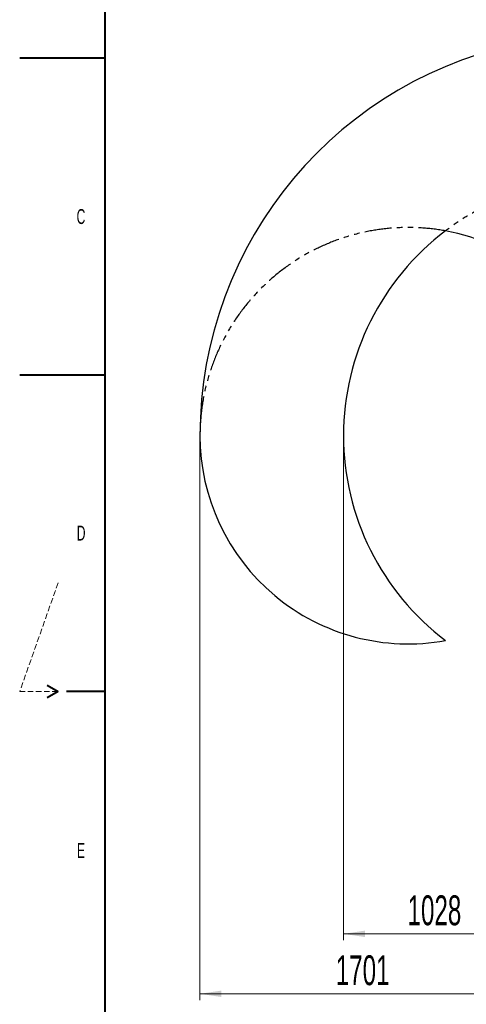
# Model space of a CAD drawing. Header units: millimetres. Extents: x 0 to 16820, y 0 to 11880.
# Tile 2 of 120: x 0 to 2093, y 4474 to 9089. Entities that reach past the tile are written whole.
import ezdxf

# ---------------------------------------------------------------- set-up
doc = ezdxf.new("R2010")
doc.units = ezdxf.units.MM
doc.header["$LTSCALE"] = 20
doc.linetypes.add('HIDDEN', pattern=[1.905, 1.27, -0.635])
doc.linetypes.add('PHANTOM', pattern=[12.7, 6.35, -1.27, 1.27, -1.27, 1.27, -1.27])
doc.styles.add('SLDTEXTSTYLE0', font='TXT', dxfattribs={"width": 0.605})
doc.dimstyles.new('SLDDIMSTYLE0', dxfattribs={"dimtxt": 140, "dimasz": 100, "dimexe": 0, "dimexo": 0.0625, "dimgap": 35, "dimtad": 1, "dimtoh": 1, "dimdec": 0, "dimrnd": 1e-09, "dimzin": 12, "dimdsep": 46, "dimtxsty": 'SLDTEXTSTYLE0', "dimsah": 1, "dimcen": 0.09, "dimadec": 0, "dimazin": 0, "dimtfac": 1, "dimtofl": 0, "dimtmove": 0, "dimatfit": 3, "dimfxl": 0, "dimfrac": 2, "dimtolj": 1, "dimtzin": 12, "dimarcsym": 0})
doc.dimstyles.new('SLDDIMSTYLE1', dxfattribs={"dimtxt": 140, "dimasz": 100, "dimexe": 0, "dimexo": 0.0625, "dimgap": 35, "dimtad": 1, "dimtoh": 1, "dimdec": 1, "dimrnd": 1e-09, "dimzin": 12, "dimdsep": 46, "dimtxsty": 'SLDTEXTSTYLE0', "dimsah": 1, "dimcen": 0.09, "dimadec": 0, "dimazin": 0, "dimtfac": 1, "dimtofl": 0, "dimtmove": 0, "dimatfit": 3, "dimfxl": 0, "dimfrac": 2, "dimtolj": 1, "dimtzin": 12, "dimarcsym": 0})

# ---------------------------------------------------------------- blocks, each defined once
blk = doc.blocks.new('*D9')
at = {"color": 7, "linetype": 'Continuous', "lineweight": 0}
for p, q in [((845, 7139.5), (845, 4493.5)), ((2545.8, 6319.2), (2545.8, 4493.5)), ((845, 4523.5), (2545.8, 4523.5))]:
    blk.add_line(p, q, dxfattribs=at)
for points in [[(845, 4523.5), (945, 4508.5), (945, 4538.5)], [(2545.8, 4523.5), (2445.8, 4538.5), (2445.8, 4508.5)]]:
    blk.add_solid(points, dxfattribs=at)
at = {"color": 7, "linetype": 'Continuous', "lineweight": 0, "insert": (1481.5, 4704), "char_height": 140, "attachment_point": 1, "style": 'SLDTEXTSTYLE0'}
blk.add_mtext('1701', dxfattribs=at)
blk = doc.blocks.new('*D10')
at = {"color": 7, "linetype": 'Continuous', "lineweight": 0}
for p, q in [((1517.8, 7139.5), (1517.8, 4774.5)), ((2545.8, 6319.2), (2545.8, 4774.5)), ((1517.8, 4804.5), (2545.8, 4804.5))]:
    blk.add_line(p, q, dxfattribs=at)
for points in [[(1517.8, 4804.5), (1617.8, 4789.5), (1617.8, 4819.5)], [(2545.8, 4804.5), (2445.8, 4819.5), (2445.8, 4789.5)]]:
    blk.add_solid(points, dxfattribs=at)
at = {"color": 7, "linetype": 'Continuous', "lineweight": 0, "insert": (1817.9, 4984.9), "char_height": 140, "attachment_point": 1, "style": 'SLDTEXTSTYLE0'}
blk.add_mtext('1028', dxfattribs=at)

msp = doc.modelspace()

# ---------------------------------------------------------------- linework, layer by layer
at = {"color": 7, "linetype": 'Continuous', "lineweight": 40}
for p, q in [((400, 200), (400, 11680)), ((0, 8910), (400, 8910)), ((0, 7425), (400, 7425)), ((128.04, 5970), (180, 5940)), ((180, 5940), (128.04, 5910)), ((400, 5940), (220, 5940))]:
    msp.add_line(p, q, dxfattribs=at)
at = {"color": 7, "linetype": 'HIDDEN', "lineweight": 15}
for p, q in [((180, 6449.14), (0, 5940)), ((0, 5940), (180, 5940))]:
    msp.add_line(p, q, dxfattribs=at)
at = {"color": 7, "linetype": 'Continuous', "lineweight": 30}
for centre, radius, start, end in [((2720.78, 7139.47), 1875.82, 300, 180), ((2720.78, 7139.47), 1203.01, 127.06041, 232.93959), ((1820.78, 7139.47), 975.82, 25.3311, 79.6689), ((1820.78, 7139.47), 975.82, 180, 280.3311)]:
    msp.add_arc(centre, radius, start, end, dxfattribs=at)
at = {"color": 7, "linetype": 'PHANTOM', "lineweight": 30}
for centre, radius, start, end in [((2720.78, 7139.47), 1203.01, 352.93959, 127.06041), ((1820.78, 7139.47), 975.82, 79.6689, 180)]:
    msp.add_arc(centre, radius, start, end, dxfattribs=at)

# ---------------------------------------------------------------- texts
at = {"color": 7, "linetype": 'Continuous', "lineweight": 0, "char_height": 70, "attachment_point": 1, "style": 'SLDTEXTSTYLE0'}
for s, insert in [('C', (266.76, 8201.72)), ('D', (267.59, 6718.01)), ('E', (268.38, 5229.99))]:
    msp.add_mtext(s, dxfattribs=dict(at, insert=insert))

# ---------------------------------------------------------------- dimensions: what is measured, and where the dimension line sits
at = {"color": 7, "linetype": 'Continuous', "lineweight": 0}
for base, p1, dimstyle, picture, middle in [((2545.78, 4523.51), (844.96, 7139.47), 'SLDDIMSTYLE0', '*D9', (1695.37, 4523.51)), ((2545.78, 4804.47), (1517.78, 7139.47), 'SLDDIMSTYLE1', '*D10', (2031.78, 4804.47))]:
    dim = msp.add_linear_dim(base=base, p1=p1, p2=(2545.78, 6319.22), dimstyle=dimstyle, dxfattribs=at)
    dim.commit()
    dim.dimension.update_dxf_attribs({"geometry": picture, "text_midpoint": middle, "dimtype": 160})

doc.saveas('drawing.dxf')
